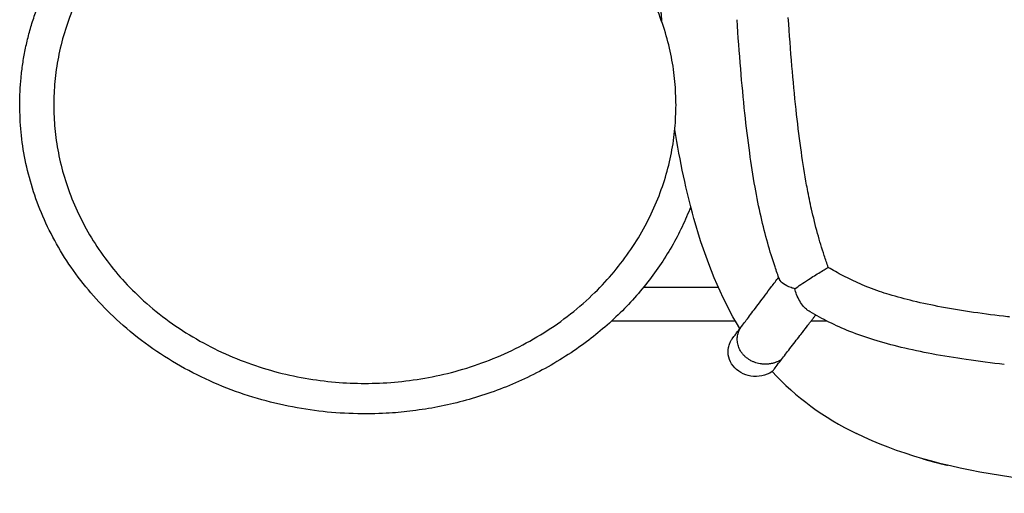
# Model space of a CAD drawing. Header units: millimetres. Extents: x -31695 to -19845, y -5614 to 7253.
# Tile 237 of 256: x -28387 to -28306, y 4541 to 4580. Entities that reach past the tile are written whole.
import ezdxf

# ---------------------------------------------------------------- set-up
doc = ezdxf.new("R2010")
doc.units = ezdxf.units.MM
doc.layers.add('2d', color=7, linetype='Continuous', true_color=0x000000)

msp = doc.modelspace()

# ---------------------------------------------------------------- linework, layer by layer
at = {"layer": '2d', "linetype": 'Continuous', "lineweight": -3}
for points, degree in [([(-28334.026, 4598.27), (-28334.462, 4585.187), (-28334.032, 4580.27)], 2), ([(-28331.381, 4564.087), (-28332.004, 4566.319), (-28332.522, 4568.75), (-28332.953, 4571.388)], 3), ([(-28327.608, 4555.036), (-28329.169, 4557.581), (-28330.404, 4560.588), (-28331.381, 4564.087)], 3), ([(-28324.363, 4559.079), (-28324.371, 4559.1), (-28324.377, 4559.121), (-28324.38, 4559.142)], 3), ([(-28324.363, 4559.077), (-28324.363, 4559.077), (-28324.363, 4559.078), (-28324.363, 4559.079)], 3), ([(-28335.509, 4558.442), (-28332.447, 4558.442), (-28329.386, 4558.442)], 2), ([(-28327.964, 4555.641), (-28333.062, 4555.641), (-28338.159, 4555.641)], 2), ([(-28320.445, 4555.641), (-28321.11, 4555.641), (-28321.775, 4555.641)], 2), ([(-28327.852, 4554.618), (-28327.852, 4554.617), (-28327.852, 4554.617), (-28327.852, 4554.617)], 3), ([(-28324.957, 4551.501), (-28323.02, 4549.387), (-28320.724, 4547.72), (-28318.044, 4546.405)], 3), ([(-28306.223, 4542.953), (-28310.786, 4543.68), (-28314.711, 4544.77), (-28318.044, 4546.405)], 3), ([(-28312.595, 4544.338), (-28312.096, 4544.201), (-28311.598, 4544.064)], 2), ([(-28270.846, 4541.499), (-28285.424, 4541.499), (-28297.097, 4541.499), (-28306.223, 4542.953)], 3)]:
    msp.add_open_spline(points, degree=degree, dxfattribs=at)
for points, weights, knots in [([(-28332.854, 4573.403), (-28332.854, 4596.275), (-28358.393, 4596.275), (-28383.932, 4596.275), (-28383.932, 4573.403)], [1, 0.707106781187, 1, 0.707106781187, 1], [78.539816, 78.539816, 78.539816, 117.809725, 117.809725, 157.079633, 157.079633, 157.079633]), ([(-28331.639, 4565.049), (-28338.266, 4548.029), (-28358.393, 4548.029), (-28386.726, 4548.029), (-28386.726, 4573.403)], [0.898243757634, 0.772653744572, 1, 0.707106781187, 1], [87.328081, 87.328081, 87.328081, 117.809725, 117.809725, 157.079633, 157.079633, 157.079633]), ([(-28383.932, 4573.403), (-28383.932, 4550.532), (-28358.393, 4550.532), (-28332.854, 4550.532), (-28332.854, 4573.403)], [1, 0.707106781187, 1, 0.707106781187, 1], [0, 0, 0, 39.269908, 39.269908, 78.539816, 78.539816, 78.539816]), ([(-28324.199, 4552.495), (-28324.975, 4551.977), (-28325.944, 4552.14), (-28328.162, 4552.513), (-28327.798, 4554.47), (-28327.721, 4554.886), (-28327.459, 4555.233)], [0.85387664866, 0.846672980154, 1, 0.707106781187, 1, 0.919119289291, 0.882908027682], [4.638589, 4.638589, 4.638589, 6.283185, 6.283185, 9.424778, 9.424778, 10.29231, 10.29231, 10.29231])]:
    msp.add_rational_spline(points, weights, degree=2, knots=knots, dxfattribs=at)
msp.add_rational_spline([(-28386.726, 4573.403), (-28386.726, 4584.063), (-28378.226, 4591.524)], [1, 0.851785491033, 0.85357473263], degree=2, dxfattribs=at)
for points, degree, knots in [([(-28324.363, 4559.079), (-28324.488, 4559.423), (-28324.609, 4559.769), (-28324.726, 4560.117), (-28324.942, 4560.757), (-28325.144, 4561.405), (-28325.328, 4562.055), (-28325.529, 4562.765), (-28325.711, 4563.482), (-28325.875, 4564.202), (-28326.06, 4565.015), (-28326.222, 4565.832), (-28326.368, 4566.652), (-28326.534, 4567.595), (-28326.678, 4568.537), (-28326.808, 4569.486), (-28326.956, 4570.562), (-28327.084, 4571.639), (-28327.2, 4572.72), (-28327.33, 4573.933), (-28327.443, 4575.146), (-28327.545, 4576.362), (-28327.657, 4577.712), (-28327.756, 4579.062), (-28327.843, 4580.414)], 3, [0.823998, 0.823998, 0.823998, 0.823998, 1.907972, 1.907972, 1.907972, 3.908304, 3.908304, 3.908304, 6.09201, 6.09201, 6.09201, 8.555444, 8.555444, 8.555444, 11.381564, 11.381564, 11.381564, 14.593022, 14.593022, 14.593022, 18.197963, 18.197963, 18.197963, 22.201687, 22.201687, 22.201687, 22.201687]), ([(-28320.355, 4560.061), (-28320.47, 4560.384), (-28320.58, 4560.709), (-28320.687, 4561.035), (-28320.883, 4561.634), (-28321.064, 4562.236), (-28321.232, 4562.844), (-28321.415, 4563.508), (-28321.58, 4564.174), (-28321.73, 4564.846), (-28321.852, 4565.39), (-28321.964, 4565.935), (-28322.067, 4566.483), (-28322.11, 4566.707), (-28322.151, 4566.932), (-28322.19, 4567.157), (-28322.35, 4568.058), (-28322.49, 4568.971), (-28322.615, 4569.877), (-28322.759, 4570.922), (-28322.886, 4571.977), (-28322.999, 4573.026), (-28323.127, 4574.212), (-28323.24, 4575.41), (-28323.341, 4576.599), (-28323.45, 4577.895), (-28323.546, 4579.2), (-28323.638, 4580.596)], 3, [0.793687, 0.793687, 0.793687, 0.793687, 1.812311, 1.812311, 1.812311, 3.682988, 3.682988, 3.682988, 5.725799, 5.725799, 5.725799, 7.380594, 7.380594, 7.380594, 8.060052, 8.060052, 8.060052, 10.787036, 10.787036, 10.787036, 13.928272, 13.928272, 13.928272, 17.483465, 17.483465, 17.483465, 21.353891, 21.353891, 21.353891, 21.353891]), ([(-28323.106, 4558.303), (-28322.804, 4558.518), (-28322.435, 4558.769), (-28321.972, 4559.073), (-28321.652, 4559.282), (-28321.328, 4559.488), (-28321.033, 4559.667), (-28320.875, 4559.763), (-28320.729, 4559.85), (-28320.599, 4559.925), (-28320.509, 4559.977), (-28320.427, 4560.022), (-28320.355, 4560.061)], 3, [0.000006, 0.000006, 0.000006, 0.000006, 1.375083, 1.375083, 1.375083, 2.434316, 2.434316, 2.434316, 2.998236, 2.998236, 2.998236, 3.388279, 3.388279, 3.388279, 3.388279]), ([(-28305.45, 4555.979), (-28305.513, 4555.986), (-28305.575, 4555.993), (-28305.637, 4556), (-28306.568, 4556.108), (-28307.501, 4556.229), (-28308.426, 4556.365), (-28309.31, 4556.495), (-28310.195, 4556.64), (-28311.07, 4556.805), (-28311.845, 4556.95), (-28312.619, 4557.112), (-28313.381, 4557.295), (-28314.045, 4557.454), (-28314.707, 4557.63), (-28315.356, 4557.829), (-28315.627, 4557.912), (-28315.896, 4557.999), (-28316.163, 4558.091), (-28316.45, 4558.19), (-28316.734, 4558.294), (-28317.016, 4558.403), (-28317.506, 4558.595), (-28317.985, 4558.802), (-28318.455, 4559.028), (-28318.906, 4559.245), (-28319.345, 4559.476), (-28319.775, 4559.72), (-28319.97, 4559.831), (-28320.164, 4559.945), (-28320.355, 4560.061)], 3, [0, 0, 0, 0, 0.167095, 0.167095, 0.167095, 2.672319, 2.672319, 2.672319, 5.06832, 5.06832, 5.06832, 7.189288, 7.189288, 7.189288, 9.037129, 9.037129, 9.037129, 9.808451, 9.808451, 9.808451, 10.637486, 10.637486, 10.637486, 12.081739, 12.081739, 12.081739, 13.467773, 13.467773, 13.467773, 14.099049, 14.099049, 14.099049, 14.099049]), ([(-28327.459, 4555.233), (-28327.37, 4555.351), (-28327.272, 4555.482), (-28327.163, 4555.626), (-28327.059, 4555.763), (-28326.946, 4555.913), (-28326.822, 4556.078), (-28326.704, 4556.235), (-28326.576, 4556.405), (-28326.437, 4556.588), (-28326.304, 4556.765), (-28326.161, 4556.955), (-28326.007, 4557.158), (-28325.858, 4557.356), (-28325.7, 4557.566), (-28325.532, 4557.788), (-28325.366, 4558.009), (-28325.191, 4558.241), (-28325.009, 4558.481), (-28324.824, 4558.728), (-28324.631, 4558.983), (-28324.426, 4559.255)], 3, [0, 0, 0, 0, 1.358678, 1.358678, 1.358678, 2.651505, 2.651505, 2.651505, 3.88713, 3.88713, 3.88713, 5.07548, 5.07548, 5.07548, 6.231347, 6.231347, 6.231347, 7.384471, 7.384471, 7.384471, 8.565203, 8.565203, 8.565203, 8.565203]), ([(-28323.106, 4558.303), (-28323.185, 4558.326), (-28323.261, 4558.35), (-28323.413, 4558.403), (-28323.892, 4558.579), (-28324.239, 4558.806), (-28324.363, 4559.077)], 3, [0.000005, 0.000005, 0.000005, 0.000005, 0.34624, 0.34624, 0.34624, 2.07957, 2.07957, 2.07957, 2.07957]), ([(-28321.976, 4556.49), (-28322.049, 4556.535), (-28322.104, 4556.575), (-28322.157, 4556.619), (-28322.238, 4556.687), (-28322.317, 4556.765), (-28322.391, 4556.852), (-28322.62, 4557.12), (-28322.81, 4557.465), (-28322.955, 4557.842), (-28323.013, 4557.991), (-28323.063, 4558.145), (-28323.106, 4558.303)], 3, [1.375608, 1.375608, 1.375608, 1.375608, 1.643758, 1.643758, 1.643758, 2.057736, 2.057736, 2.057736, 3.338588, 3.338588, 3.338588, 3.838355, 3.838355, 3.838355, 3.838355]), ([(-28324.192, 4552.506), (-28324.097, 4552.63), (-28323.992, 4552.767), (-28323.874, 4552.919), (-28323.762, 4553.065), (-28323.639, 4553.225), (-28323.504, 4553.399), (-28323.374, 4553.567), (-28323.234, 4553.749), (-28323.082, 4553.946), (-28322.955, 4554.11), (-28322.82, 4554.283), (-28322.678, 4554.468), (-28322.655, 4554.498), (-28322.632, 4554.527), (-28322.608, 4554.558), (-28322.445, 4554.77), (-28322.272, 4554.993), (-28322.091, 4555.229), (-28321.912, 4555.463), (-28321.725, 4555.707), (-28321.532, 4555.96), (-28321.484, 4556.022), (-28321.436, 4556.085), (-28321.388, 4556.148)], 3, [0, 0, 0, 0, 1.403526, 1.403526, 1.403526, 2.745133, 2.745133, 2.745133, 4.032714, 4.032714, 4.032714, 5.10286, 5.10286, 5.10286, 5.274814, 5.274814, 5.274814, 6.48208, 6.48208, 6.48208, 7.678426, 7.678426, 7.678426, 7.971739, 7.971739, 7.971739, 7.971739]), ([(-28305.907, 4552.083), (-28306.951, 4552.202), (-28307.99, 4552.335), (-28309.026, 4552.487), (-28309.972, 4552.625), (-28310.911, 4552.779), (-28311.846, 4552.955), (-28312.696, 4553.114), (-28313.537, 4553.291), (-28314.373, 4553.492), (-28315.131, 4553.674), (-28315.877, 4553.875), (-28316.615, 4554.104), (-28317.281, 4554.312), (-28317.938, 4554.542), (-28318.579, 4554.798), (-28319.168, 4555.034), (-28319.746, 4555.293), (-28320.306, 4555.572), (-28320.834, 4555.835), (-28321.349, 4556.118), (-28321.85, 4556.415), (-28321.892, 4556.44), (-28321.934, 4556.465), (-28321.976, 4556.49)], 3, [0, 0, 0, 0, 2.799983, 2.799983, 2.799983, 5.35275, 5.35275, 5.35275, 7.669837, 7.669837, 7.669837, 9.76741, 9.76741, 9.76741, 11.665236, 11.665236, 11.665236, 13.408798, 13.408798, 13.408798, 15.05118, 15.05118, 15.05118, 15.188235, 15.188235, 15.188235, 15.188235]), ([(-28328.189, 4554.265), (-28328.166, 4554.295), (-28328.144, 4554.325), (-28328.098, 4554.386), (-28328.053, 4554.445), (-28327.986, 4554.534), (-28327.881, 4554.674), (-28327.781, 4554.806), (-28327.646, 4554.985), (-28327.459, 4555.233)], 3, [36.752456, 36.752456, 36.752456, 36.752456, 40.954375, 40.954375, 40.954375, 45.003901, 45.003901, 45.003901, 48.864123, 48.864123, 48.864123, 48.864123]), ([(-28324.957, 4551.501), (-28325.506, 4551.156), (-28326.115, 4551.036), (-28326.706, 4551.13), (-28327.297, 4551.224), (-28327.824, 4551.524), (-28328.169, 4551.966), (-28328.514, 4552.408), (-28328.647, 4552.954), (-28328.543, 4553.483), (-28328.518, 4553.605), (-28328.482, 4553.725), (-28328.399, 4553.922), (-28328.36, 4554.001), (-28328.291, 4554.117), (-28328.266, 4554.156), (-28328.189, 4554.265)], 3, [12.70966, 12.70966, 12.70966, 12.70966, 14.370604, 14.370604, 14.370604, 16.03123, 16.03123, 16.03123, 17.692136, 17.692136, 17.692136, 18.098016, 18.098016, 18.382226, 18.382226, 18.527839, 18.527839, 18.527839, 18.527839]), ([(-28324.957, 4551.501), (-28324.935, 4551.531), (-28324.912, 4551.561), (-28324.865, 4551.623), (-28324.82, 4551.683), (-28324.75, 4551.775), (-28324.641, 4551.918), (-28324.541, 4552.05), (-28324.406, 4552.226), (-28324.192, 4552.506)], 3, [78.289337, 78.289337, 78.289337, 78.289337, 82.558594, 82.558594, 82.558594, 86.713049, 86.713049, 86.713049, 90.519281, 90.519281, 90.519281, 90.519281]), ([(-28312.263, 4544.244), (-28311.93, 4544.154), (-28311.598, 4544.064), (-28311.086, 4543.936), (-28310.575, 4543.808)], 2, [-1, -1, -1, 0, 0, 1, 1, 1])]:
    msp.add_open_spline(points, degree=degree, knots=knots, dxfattribs=at)

doc.saveas('drawing.dxf')
